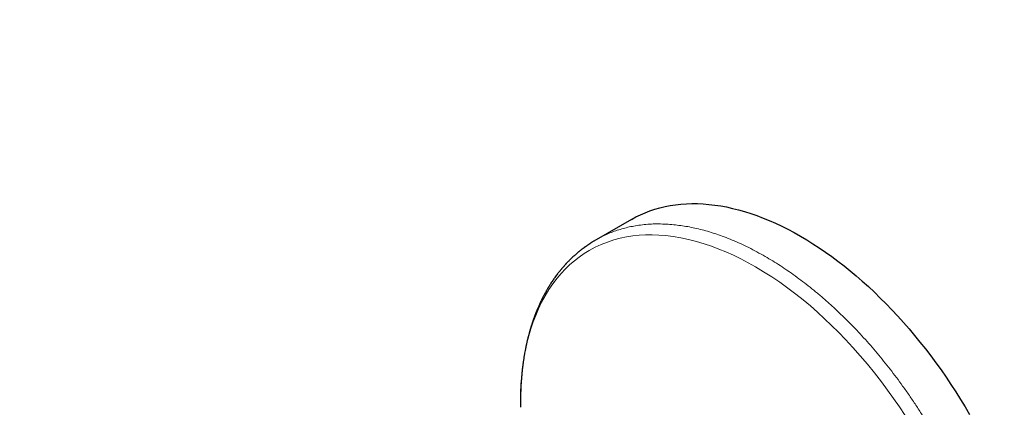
# Model space of a CAD drawing. Header units: millimetres. Extents: x 8 to 1110, y 12 to 672.
# Tile 53 of 61: x 991 to 1093, y 302 to 342. Entities that reach past the tile are written whole.
import ezdxf

# ---------------------------------------------------------------- set-up
doc = ezdxf.new("R2010")
doc.units = ezdxf.units.MM

msp = doc.modelspace()

# ---------------------------------------------------------------- linework, layer by layer
at = {"color": 7, "linetype": 'Continuous', "lineweight": 30}
for p, q in [((1054.04, 321.23), (1050.39, 319.13)), ((1042.56, 301.79), (1042.56, 301.78))]:
    msp.add_line(p, q, dxfattribs=at)
at = {"color": 8, "linetype": 'Continuous', "lineweight": 0}
msp.add_line((1042.56, 302.28), (1042.56, 301.79), dxfattribs=at)
at = {"color": 7, "linetype": 'Continuous', "lineweight": 30, "flags": 128}
msp.add_lwpolyline([(1054.04, 321.23), (1054.5, 321.49), (1054.98, 321.72), (1055.47, 321.93), (1055.96, 322.12), (1056.47, 322.29), (1056.99, 322.44), (1057.52, 322.57), (1058.06, 322.67), (1058.61, 322.76), (1059.17, 322.82), (1059.73, 322.86), (1060.3, 322.87), (1060.88, 322.87), (1061.47, 322.84), (1062.07, 322.79), (1062.67, 322.72), (1063.28, 322.63), (1063.89, 322.52), (1064.51, 322.38), (1065.13, 322.23), (1065.76, 322.05), (1066.39, 321.85), (1067.03, 321.63), (1067.67, 321.38), (1068.31, 321.12), (1068.95, 320.84), (1069.6, 320.53), (1070.24, 320.21), (1070.89, 319.87), (1071.54, 319.5), (1072.19, 319.12), (1072.83, 318.71), (1073.48, 318.29), (1074.13, 317.85), (1074.77, 317.39), (1075.41, 316.91), (1076.05, 316.42), (1076.69, 315.91), (1077.32, 315.38), (1077.94, 314.83), (1078.57, 314.27), (1079.19, 313.69), (1079.8, 313.09), (1080.41, 312.48), (1081.01, 311.86), (1081.61, 311.22), (1082.19, 310.57), (1082.78, 309.9), (1083.35, 309.22), (1083.91, 308.53), (1084.47, 307.83), (1085.02, 307.11), (1085.56, 306.38), (1086.09, 305.65), (1086.61, 304.9), (1087.11, 304.14), (1087.61, 303.38), (1088.1, 302.6), (1088.58, 301.82), (1089.04, 301.03)], dxfattribs=at)
at = {"color": 8, "linetype": 'Continuous', "lineweight": 0, "flags": 128}
msp.add_lwpolyline([(1082.39, 300.93), (1081.79, 301.82), (1081.18, 302.7), (1080.55, 303.57), (1079.92, 304.43), (1079.2, 305.35), (1078.47, 306.25), (1077.72, 307.12), (1076.96, 307.98), (1076.19, 308.81), (1075.48, 309.55), (1074.76, 310.26), (1074.03, 310.95), (1073.3, 311.62), (1072.56, 312.27), (1071.81, 312.89), (1071.06, 313.49), (1070.23, 314.12), (1069.4, 314.72), (1068.56, 315.29), (1067.72, 315.82), (1066.88, 316.32), (1066.12, 316.75), (1065.35, 317.15), (1064.59, 317.52), (1063.83, 317.86), (1063.08, 318.17), (1062.32, 318.46), (1061.57, 318.71), (1060.76, 318.95), (1059.95, 319.16), (1059.15, 319.33), (1058.35, 319.46), (1057.57, 319.56), (1056.87, 319.61), (1056.18, 319.64), (1055.5, 319.63), (1054.83, 319.59), (1054.17, 319.52), (1053.53, 319.42), (1052.89, 319.29), (1052.21, 319.11), (1051.55, 318.89), (1050.91, 318.64), (1050.28, 318.35), (1049.68, 318.03), (1049.15, 317.7), (1048.63, 317.34), (1048.14, 316.96), (1047.66, 316.55), (1047.2, 316.11), (1046.76, 315.64), (1046.34, 315.14), (1045.9, 314.57), (1045.49, 313.96), (1045.1, 313.32), (1044.74, 312.65), (1044.41, 311.96), (1044.13, 311.3), (1043.87, 310.62), (1043.63, 309.92), (1043.42, 309.19), (1043.23, 308.45), (1043.06, 307.68), (1042.92, 306.9), (1042.79, 306.01), (1042.69, 305.11), (1042.61, 304.18), (1042.57, 303.24), (1042.56, 302.28), (1042.56, 302.28)], dxfattribs=at)
at = {"color": 7, "linetype": 'Continuous', "lineweight": 30}
for points, knots in [([(1026.62, 273.92), (1025.49, 274.72), (1023.23, 276.32), (1019.84, 278.68), (1016.44, 281.03), (1013.04, 283.35), (1009.63, 285.65), (1006.29, 287.88), (1003, 290.04), (999.78, 292.14), (996.55, 294.22), (993.32, 296.28), (990.08, 298.32), (986.85, 300.33), (983.61, 302.33), (980.36, 304.3), (977.11, 306.25), (973.88, 308.17), (970.67, 310.05), (967.47, 311.9), (964.27, 313.73), (961.05, 315.56), (957.81, 317.37), (954.54, 319.16), (951.28, 320.94), (948.01, 322.7), (944.76, 324.42), (941.52, 326.11), (938.31, 327.77), (935.09, 329.4), (931.85, 331.03), (928.58, 332.64), (925.3, 334.25), (922.01, 335.83), (918.72, 337.38), (915.43, 338.92), (912.13, 340.43), (909.94, 341.42), (908.84, 341.91)], [0, 0, 0, 0, 0.0292677, 0.0585355, 0.0878036, 0.1170719, 0.1463404, 0.1756091, 0.2032055, 0.230802, 0.2583986, 0.2859954, 0.3135923, 0.3411894, 0.3687865, 0.3963837, 0.423981, 0.4515783, 0.4786829, 0.5057876, 0.5328922, 0.5599969, 0.5875944, 0.6151918, 0.6427893, 0.6703867, 0.697984, 0.7250885, 0.7521929, 0.7792972, 0.8064015, 0.8340588, 0.8617159, 0.889373, 0.9170299, 0.9446868, 0.9723434, 1, 1, 1, 1]), ([(1026.81, 273.9), (1026.64, 274.01), (1026.32, 274.24), (1025.84, 274.58), (1025.37, 274.91), (1024.93, 275.23), (1024.5, 275.53), (1024.09, 275.81), (1023.71, 276.08), (1023.35, 276.33), (1023.01, 276.57), (1022.68, 276.8), (1022.29, 277.08), (1021.83, 277.4), (1021.3, 277.77), (1020.77, 278.14), (1020.25, 278.5), (1019.59, 278.95), (1018.81, 279.5), (1017.9, 280.12), (1017.01, 280.74), (1016.12, 281.35), (1014.9, 282.18), (1013.33, 283.25), (1011.41, 284.55), (1009.48, 285.84), (1007.28, 287.31), (1004.81, 288.95), (1002.05, 290.75), (999.3, 292.54), (996.54, 294.32), (993.67, 296.14), (990.69, 298.02), (987.6, 299.94), (984.51, 301.85), (981.42, 303.74), (978.32, 305.6), (975.22, 307.45), (972.12, 309.28), (969.13, 311.02), (966.24, 312.68), (964.18, 313.85), (962.84, 314.61), (962.21, 314.97), (961.59, 315.32), (960.97, 315.67), (960.34, 316.02), (959.71, 316.37), (959.08, 316.73), (958.43, 317.08), (957.78, 317.45), (957.11, 317.81), (956.52, 318.14), (956.01, 318.43), (955.58, 318.66), (955.16, 318.89), (954.75, 319.12), (954.29, 319.37), (953.8, 319.64), (953.38, 319.86), (953.1, 320.02), (952.95, 320.1), (952.81, 320.17), (952.68, 320.24), (952.57, 320.3), (952.48, 320.35), (952.4, 320.39), (952.34, 320.43), (952.27, 320.46), (952.21, 320.5), (952.14, 320.54), (952.06, 320.58), (951.96, 320.64), (951.84, 320.7), (951.71, 320.77), (951.55, 320.86), (951.37, 320.96), (951.17, 321.06), (950.96, 321.18), (950.73, 321.3), (950.51, 321.42), (950.15, 321.61), (949.67, 321.87), (949.02, 322.22), (948.36, 322.57), (947.66, 322.94), (946.81, 323.4), (945.79, 323.93), (944.62, 324.55), (943.16, 325.32), (941.4, 326.23), (939.35, 327.29), (937.05, 328.47), (934.5, 329.76), (931.7, 331.17), (928.9, 332.55), (926.09, 333.92), (924.03, 334.92), (922.71, 335.55), (922.14, 335.82), (921.56, 336.1), (920.99, 336.37), (920.42, 336.64), (919.89, 336.89), (919.4, 337.12), (918.93, 337.34), (918.57, 337.51), (918.3, 337.64), (918.13, 337.72), (917.96, 337.8), (917.79, 337.88), (917.62, 337.96), (917.43, 338.05), (917.22, 338.14), (917, 338.25), (916.76, 338.36), (916.5, 338.48), (916.23, 338.61), (915.94, 338.74), (915.62, 338.89), (915.28, 339.04), (914.91, 339.22), (914.52, 339.4), (914.11, 339.59), (913.68, 339.78), (913.23, 339.99), (912.76, 340.2), (912.28, 340.42), (911.77, 340.65), (911.25, 340.89), (910.71, 341.13), (910.16, 341.38), (909.59, 341.64), (909.2, 341.81), (909.01, 341.9)], [0, 0, 0, 0, 0.004294, 0.008441, 0.012441, 0.016294, 0.020001, 0.023561, 0.026783, 0.029874, 0.032835, 0.035666, 0.038366, 0.042975, 0.047545, 0.052086, 0.056599, 0.061083, 0.069019, 0.076852, 0.084569, 0.092169, 0.099652, 0.116162, 0.132669, 0.149175, 0.165682, 0.189263, 0.212844, 0.236425, 0.260006, 0.283587, 0.309905, 0.336223, 0.362541, 0.38886, 0.415178, 0.441497, 0.467815, 0.494133, 0.517663, 0.541193, 0.546476, 0.551758, 0.55704, 0.562322, 0.567605, 0.572901, 0.578301, 0.583707, 0.589227, 0.594862, 0.60061, 0.604279, 0.607912, 0.611468, 0.614947, 0.618348, 0.622979, 0.627459, 0.628834, 0.630134, 0.631323, 0.632401, 0.633369, 0.63409, 0.634735, 0.635303, 0.635794, 0.636279, 0.636839, 0.637594, 0.638452, 0.639414, 0.640479, 0.641866, 0.643397, 0.645071, 0.646889, 0.648815, 0.650737, 0.652647, 0.657842, 0.662948, 0.668914, 0.674756, 0.680476, 0.69054, 0.700457, 0.710225, 0.727519, 0.744812, 0.762105, 0.785687, 0.809268, 0.83285, 0.856432, 0.880013, 0.884856, 0.889698, 0.89454, 0.89938, 0.904139, 0.908781, 0.912767, 0.916662, 0.920465, 0.921933, 0.923388, 0.924829, 0.926255, 0.927674, 0.929174, 0.930938, 0.932834, 0.934862, 0.937022, 0.939315, 0.941739, 0.944296, 0.947261, 0.950386, 0.953672, 0.957117, 0.960722, 0.964487, 0.968412, 0.972497, 0.976742, 0.981147, 0.985628, 0.990265, 0.995055, 1, 1, 1, 1]), ([(1050.39, 319.13), (1050.35, 319.1), (1050.27, 319.06), (1050.17, 319), (1050.07, 318.94), (1049.99, 318.89), (1049.92, 318.84), (1049.87, 318.81), (1049.82, 318.78), (1049.79, 318.76), (1049.77, 318.75), (1049.75, 318.73), (1049.71, 318.7), (1049.66, 318.67), (1049.59, 318.63), (1049.52, 318.58), (1049.45, 318.53), (1049.38, 318.48), (1049.31, 318.43), (1049.25, 318.39), (1049.19, 318.35), (1049.14, 318.31), (1049.1, 318.27), (1049.04, 318.23), (1048.98, 318.19), (1048.91, 318.14), (1048.84, 318.08), (1048.77, 318.03), (1048.71, 317.97), (1048.64, 317.92), (1048.54, 317.84), (1048.42, 317.74), (1048.28, 317.61), (1048.13, 317.48), (1047.99, 317.35), (1047.84, 317.21), (1047.7, 317.08), (1047.59, 316.97), (1047.51, 316.88), (1047.43, 316.8), (1047.36, 316.73), (1047.3, 316.66), (1047.25, 316.61), (1047.21, 316.57), (1047.17, 316.52), (1047.12, 316.46), (1047.06, 316.4), (1047, 316.33), (1046.94, 316.26), (1046.88, 316.19), (1046.82, 316.13), (1046.78, 316.07), (1046.74, 316.03), (1046.72, 316), (1046.69, 315.97), (1046.67, 315.94), (1046.64, 315.9), (1046.59, 315.85), (1046.54, 315.77), (1046.47, 315.69), (1046.38, 315.57), (1046.26, 315.42), (1046.13, 315.24), (1046.01, 315.07), (1045.89, 314.9), (1045.77, 314.72), (1045.67, 314.56), (1045.6, 314.45), (1045.55, 314.37), (1045.51, 314.3), (1045.47, 314.24), (1045.43, 314.18), (1045.39, 314.11), (1045.34, 314.03), (1045.29, 313.93), (1045.23, 313.83), (1045.17, 313.71), (1045.09, 313.58), (1045.02, 313.44), (1044.95, 313.31), (1044.88, 313.17), (1044.81, 313.03), (1044.73, 312.88), (1044.64, 312.7), (1044.56, 312.52), (1044.48, 312.35), (1044.41, 312.19), (1044.35, 312.04), (1044.28, 311.89), (1044.22, 311.73), (1044.15, 311.56), (1044.09, 311.41), (1044.04, 311.28), (1044.01, 311.19), (1043.98, 311.11), (1043.96, 311.05), (1043.93, 310.99), (1043.91, 310.93), (1043.89, 310.86), (1043.86, 310.78), (1043.83, 310.69), (1043.8, 310.59), (1043.76, 310.48), (1043.72, 310.36), (1043.68, 310.24), (1043.65, 310.14), (1043.63, 310.06), (1043.6, 309.98), (1043.58, 309.9), (1043.56, 309.83), (1043.54, 309.77), (1043.53, 309.72), (1043.52, 309.68), (1043.5, 309.64), (1043.49, 309.57), (1043.46, 309.49), (1043.44, 309.39), (1043.41, 309.29), (1043.38, 309.17), (1043.35, 309.06), (1043.32, 308.94), (1043.29, 308.83), (1043.26, 308.72), (1043.24, 308.61), (1043.21, 308.5), (1043.19, 308.4), (1043.17, 308.31), (1043.16, 308.24), (1043.14, 308.19), (1043.13, 308.14), (1043.12, 308.1), (1043.11, 308.05), (1043.1, 307.98), (1043.09, 307.91), (1043.06, 307.75), (1043.01, 307.53), (1042.97, 307.29), (1042.93, 307.09), (1042.91, 306.93), (1042.89, 306.78), (1042.87, 306.65), (1042.85, 306.52), (1042.83, 306.42), (1042.82, 306.34), (1042.81, 306.29), (1042.81, 306.25), (1042.8, 306.22), (1042.8, 306.18), (1042.79, 306.13), (1042.79, 306.08), (1042.78, 306), (1042.77, 305.92), (1042.75, 305.78), (1042.73, 305.6), (1042.71, 305.38), (1042.69, 305.16), (1042.67, 304.96), (1042.65, 304.76), (1042.64, 304.57), (1042.63, 304.42), (1042.62, 304.31), (1042.61, 304.23), (1042.61, 304.16), (1042.61, 304.09), (1042.6, 304.02), (1042.6, 303.94), (1042.59, 303.84), (1042.59, 303.72), (1042.58, 303.59), (1042.58, 303.43), (1042.57, 303.27), (1042.57, 303.09), (1042.56, 302.92), (1042.56, 302.77), (1042.56, 302.62), (1042.56, 302.48), (1042.56, 302.35), (1042.56, 302.22), (1042.56, 302.1), (1042.56, 301.98), (1042.56, 301.88), (1042.56, 301.81), (1042.56, 301.78)], [0, 0, 0, 0, 0.00761, 0.014462, 0.020554, 0.025887, 0.030461, 0.034277, 0.03664, 0.038577, 0.040087, 0.041211, 0.044011, 0.047556, 0.051846, 0.056539, 0.061305, 0.066144, 0.070773, 0.075223, 0.079109, 0.082428, 0.085323, 0.088977, 0.093211, 0.09801, 0.102955, 0.107866, 0.112743, 0.117587, 0.122379, 0.133366, 0.143846, 0.15437, 0.16511, 0.176445, 0.189184, 0.196101, 0.202731, 0.209031, 0.214567, 0.219233, 0.223027, 0.225842, 0.22939, 0.23369, 0.238594, 0.243766, 0.249192, 0.253947, 0.258656, 0.262605, 0.265742, 0.267639, 0.269434, 0.271425, 0.273614, 0.278014, 0.283042, 0.288651, 0.294727, 0.307745, 0.320392, 0.330476, 0.341581, 0.353393, 0.365524, 0.370876, 0.375776, 0.38017, 0.384056, 0.387559, 0.391443, 0.396677, 0.402619, 0.408859, 0.414936, 0.423836, 0.432327, 0.44029, 0.447818, 0.455855, 0.464626, 0.475247, 0.485581, 0.495489, 0.504661, 0.51239, 0.520695, 0.529565, 0.53882, 0.548428, 0.553898, 0.558814, 0.563052, 0.566612, 0.569605, 0.57274, 0.576143, 0.580454, 0.585131, 0.590223, 0.595982, 0.602441, 0.609602, 0.613665, 0.617923, 0.622375, 0.62657, 0.630157, 0.633087, 0.63543, 0.637202, 0.638955, 0.642425, 0.64661, 0.651509, 0.657076, 0.66282, 0.668608, 0.67444, 0.679824, 0.685245, 0.690703, 0.696192, 0.701305, 0.705787, 0.708735, 0.711328, 0.713566, 0.715477, 0.717775, 0.720775, 0.724478, 0.728868, 0.742962, 0.756319, 0.76384, 0.771106, 0.778116, 0.784589, 0.790233, 0.795049, 0.799037, 0.801082, 0.802813, 0.804229, 0.805732, 0.807843, 0.810509, 0.813764, 0.817608, 0.822037, 0.832615, 0.842701, 0.852294, 0.8614, 0.87014, 0.878558, 0.886599, 0.89058, 0.894056, 0.897027, 0.899682, 0.902816, 0.906521, 0.910795, 0.916156, 0.922206, 0.928946, 0.936375, 0.944494, 0.951706, 0.958627, 0.9651, 0.971124, 0.976701, 0.981829, 0.987299, 0.99215, 0.996383, 1, 1, 1, 1])]:
    msp.add_open_spline(points, degree=3, knots=knots, dxfattribs=at)
at = {"color": 8, "linetype": 'Continuous', "lineweight": 0}
for points, knots in [([(885.55, 334.14), (886.2, 333.76), (887.5, 333.01), (889.46, 331.88), (891.44, 330.74), (893.42, 329.6), (895.28, 328.53), (897, 327.55), (898.59, 326.63), (900.2, 325.71), (901.81, 324.79), (903.58, 323.77), (905.51, 322.67), (907.61, 321.47), (909.71, 320.26), (911.83, 319.05), (913.96, 317.82), (916.11, 316.59), (918.27, 315.36), (920.45, 314.11), (922.63, 312.86), (924.83, 311.59), (927.05, 310.32), (929.28, 309.04), (931.52, 307.75), (933.71, 306.49), (935.85, 305.26), (937.94, 304.05), (940.03, 302.84), (942.14, 301.63), (944.25, 300.4), (946.44, 299.14), (948.7, 297.83), (951.04, 296.47), (953.39, 295.11), (955.76, 293.74), (958.13, 292.36), (960.51, 290.98), (962.84, 289.62), (965.11, 288.3), (967.33, 287.02), (969.55, 285.73), (971.78, 284.43), (974.01, 283.13), (976.15, 281.89), (978.19, 280.7), (980.13, 279.58), (982.08, 278.45), (984.03, 277.32), (985.98, 276.18), (987.94, 275.05), (989.97, 273.87), (992.07, 272.65), (994.26, 271.39), (996.45, 270.12), (998.66, 268.84), (1000.14, 267.99), (1000.88, 267.56)], [0, 0, 0, 0, 0.019795, 0.039553, 0.059272, 0.07895, 0.098585, 0.113981, 0.129387, 0.144876, 0.160356, 0.175827, 0.195547, 0.215251, 0.234938, 0.254608, 0.274273, 0.293945, 0.313625, 0.333311, 0.353004, 0.372704, 0.392411, 0.412124, 0.431843, 0.451568, 0.469655, 0.487745, 0.505828, 0.523889, 0.541954, 0.560021, 0.579732, 0.599445, 0.619159, 0.638875, 0.658593, 0.678311, 0.698031, 0.716108, 0.734187, 0.752261, 0.770303, 0.788351, 0.806404, 0.821882, 0.837363, 0.852846, 0.868331, 0.883765, 0.89918, 0.914623, 0.93164, 0.948687, 0.965764, 0.982869, 1, 1, 1, 1]), ([(1050.39, 319.13), (1050.58, 319.23), (1050.95, 319.44), (1051.52, 319.71), (1052.11, 319.95), (1052.72, 320.16), (1053.34, 320.34), (1053.98, 320.49), (1054.65, 320.61), (1055.36, 320.7), (1056.1, 320.76), (1056.86, 320.77), (1057.63, 320.75), (1058.39, 320.69), (1059.14, 320.6), (1059.87, 320.49), (1060.61, 320.34), (1061.36, 320.16), (1062.11, 319.95), (1062.87, 319.7), (1063.66, 319.42), (1064.48, 319.1), (1065.33, 318.73), (1066.18, 318.32), (1067.03, 317.88), (1067.86, 317.41), (1068.67, 316.94), (1069.44, 316.45), (1070.22, 315.93), (1070.99, 315.38), (1071.76, 314.81), (1072.53, 314.22), (1073.31, 313.57), (1074.12, 312.88), (1074.95, 312.14), (1075.76, 311.37), (1076.57, 310.58), (1077.34, 309.78), (1078.08, 308.99), (1078.78, 308.2), (1079.47, 307.39), (1080.15, 306.56), (1080.82, 305.72), (1081.48, 304.86), (1082.14, 303.96), (1082.81, 303), (1083.49, 302.01), (1084.14, 300.99), (1084.78, 299.96), (1085.37, 298.95), (1085.93, 297.97), (1086.46, 297), (1086.96, 296.03), (1087.45, 295.04), (1087.92, 294.06), (1088.36, 293.06), (1088.8, 292.03), (1089.24, 290.97), (1089.66, 289.86), (1090.05, 288.76), (1090.42, 287.65), (1090.75, 286.59), (1091.04, 285.55), (1091.31, 284.56), (1091.55, 283.56), (1091.77, 282.58), (1091.96, 281.59), (1092.13, 280.62), (1092.28, 279.62), (1092.41, 278.6), (1092.51, 277.56), (1092.58, 276.53), (1092.63, 275.52), (1092.64, 274.56), (1092.63, 273.64), (1092.59, 272.76), (1092.53, 271.9), (1092.45, 271.06), (1092.34, 270.23), (1092.2, 269.42), (1092.04, 268.61), (1091.85, 267.79), (1091.62, 266.97), (1091.36, 266.18), (1091.07, 265.41), (1090.77, 264.7), (1090.45, 264.03), (1090.12, 263.41), (1089.77, 262.81), (1089.39, 262.24), (1089, 261.7), (1088.58, 261.18), (1088.13, 260.67), (1087.64, 260.18), (1087.11, 259.71), (1086.56, 259.27), (1085.99, 258.87), (1085.59, 258.62), (1085.39, 258.5), (1085.39, 258.5)], [0, 0, 0, 0, 0.009974, 0.019974, 0.029974, 0.039974, 0.049974, 0.059974, 0.069974, 0.080974, 0.091974, 0.102974, 0.113974, 0.124974, 0.134974, 0.144974, 0.154974, 0.164974, 0.174974, 0.184974, 0.194974, 0.205974, 0.216974, 0.227974, 0.238974, 0.249974, 0.259974, 0.269974, 0.279974, 0.289974, 0.299974, 0.309974, 0.319974, 0.330974, 0.341974, 0.352974, 0.363974, 0.374974, 0.384974, 0.394974, 0.404974, 0.414974, 0.424974, 0.434974, 0.444974, 0.455974, 0.466974, 0.477974, 0.488974, 0.499974, 0.509974, 0.519974, 0.529974, 0.539974, 0.549974, 0.559974, 0.569974, 0.580974, 0.591974, 0.602974, 0.613974, 0.624974, 0.634974, 0.644974, 0.654974, 0.664974, 0.674974, 0.684974, 0.694974, 0.705974, 0.716974, 0.727974, 0.738974, 0.749974, 0.759974, 0.769974, 0.779974, 0.789974, 0.799974, 0.809974, 0.819974, 0.830974, 0.841974, 0.852974, 0.863974, 0.874974, 0.884974, 0.894974, 0.904974, 0.914974, 0.924974, 0.934974, 0.944974, 0.955974, 0.966974, 0.977974, 0.988974, 0.999974, 1, 1, 1, 1])]:
    msp.add_open_spline(points, degree=3, knots=knots, dxfattribs=at)

doc.saveas('drawing.dxf')
